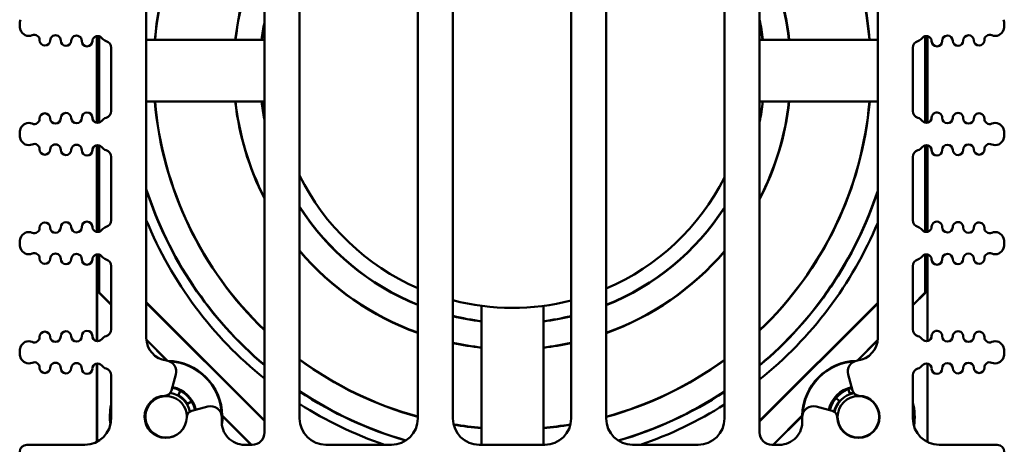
# Model space of a CAD drawing. Header units: inches. Extents: x 1 to 24, y 0.4 to 18.6.
# Tile 13 of 16: x 9.3 to 12.1, y 15.6 to 16.8. Entities that reach past the tile are written whole.
import ezdxf

# ---------------------------------------------------------------- set-up
doc = ezdxf.new("R2010")
doc.units = ezdxf.units.IN
doc.header["$LTSCALE"] = 0.8
doc.header["$MEASUREMENT"] = 0
doc.layers.add('Visible (ANSI)', color=7, linetype='Continuous', lineweight=50)

msp = doc.modelspace()

# ---------------------------------------------------------------- linework, layer by layer
at = {"layer": 'Visible (ANSI)'}
for p, q in [((10.0407, 18.2323), (10.0407, 15.6423)), ((10.1407, 15.6823), (10.1407, 18.2323)), ((10.4767, 18.2323), (10.4767, 15.6823)), ((10.5767, 15.6823), (10.5767, 18.2323)), ((10.9127, 18.2323), (10.9127, 15.6823)), ((11.4487, 15.6423), (11.4487, 18.2323)), ((11.0127, 15.6823), (11.0127, 18.06)), ((11.3487, 18.057), (11.3487, 15.6823)), ((9.7047, 15.9116), (9.7047, 17.4321)), ((11.7847, 17.4321), (11.7847, 15.9116)), ((9.3447, 16.8012), (9.3447, 16.8028)), ((12.1447, 16.8012), (12.1447, 16.8028)), ((9.5643, 16.7701), (9.5643, 16.5233)), ((9.565, 16.7702), (9.565, 16.5233)), ((9.5704, 16.5238), (9.5704, 16.7697)), ((9.5708, 16.5239), (9.5708, 16.7695)), ((9.7047, 16.7598), (10.0407, 16.7598)), ((11.4487, 16.7598), (11.7847, 16.7598)), ((11.92, 16.7699), (11.92, 16.5235)), ((11.9204, 16.77), (11.9204, 16.5234)), ((11.9259, 16.5235), (11.9259, 16.77)), ((11.9265, 16.5236), (11.9265, 16.7698)), ((9.6047, 16.7367), (9.6047, 16.5568)), ((11.8847, 16.5568), (11.8847, 16.7367)), ((10.0407, 16.5838), (9.7047, 16.5838)), ((11.7847, 16.5838), (11.4487, 16.5838)), ((9.3447, 16.4906), (9.3447, 16.4923)), ((12.1447, 16.4906), (12.1447, 16.4923)), ((9.5643, 16.4595), (9.5643, 16.2128)), ((9.565, 16.4596), (9.565, 16.2127)), ((9.5704, 16.2132), (9.5704, 16.4591)), ((9.5708, 16.2134), (9.5708, 16.459)), ((11.92, 16.4594), (11.92, 16.213)), ((11.9204, 16.4595), (11.9204, 16.2129)), ((11.9259, 16.2129), (11.9259, 16.4594)), ((11.9265, 16.2131), (11.9265, 16.4593)), ((9.6047, 16.4261), (9.6047, 16.2462)), ((11.8847, 16.2462), (11.8847, 16.4261)), ((9.3447, 16.1801), (9.3447, 16.1817)), ((12.1447, 16.1801), (12.1447, 16.1817)), ((9.5643, 16.149), (9.5643, 15.9022)), ((9.565, 16.1491), (9.565, 15.9022)), ((9.5704, 16.04), (9.5704, 16.1486)), ((9.5708, 16.0402), (9.5708, 16.1484)), ((11.92, 16.1488), (11.92, 16.0402)), ((11.9204, 16.1489), (11.9204, 16.04)), ((11.9259, 15.9024), (11.9259, 16.1489)), ((11.9265, 15.9025), (11.9265, 16.1487)), ((9.6047, 16.1155), (9.6047, 15.9357)), ((11.8847, 15.9357), (11.8847, 16.1155)), ((9.5704, 16.04), (9.5708, 16.0402)), ((9.6047, 16.0058), (9.5704, 16.04)), ((9.6047, 16.0064), (9.5708, 16.0402)), ((11.92, 16.0402), (11.8847, 16.0049)), ((11.9204, 16.04), (11.8847, 16.0043)), ((11.9204, 16.04), (11.92, 16.0402)), ((9.7047, 16.0128), (10.0407, 15.6768)), ((10.0407, 15.6752), (9.7047, 16.0112)), ((10.6582, 15.6073), (10.6582, 16.0026)), ((10.8342, 16.0026), (10.8342, 15.6073)), ((11.4487, 15.6753), (11.7847, 16.0113)), ((11.7847, 16.0097), (11.4487, 15.6737)), ((9.7644, 15.8467), (9.7049, 15.9062)), ((9.7635, 15.847), (9.7049, 15.9055)), ((11.7843, 15.9045), (11.7268, 15.847)), ((11.7842, 15.9038), (11.7275, 15.8471)), ((9.3447, 15.8695), (9.3447, 15.8711)), ((12.1447, 15.8695), (12.1447, 15.8711)), ((9.5643, 15.8384), (9.5643, 15.6158)), ((9.565, 15.8385), (9.565, 15.6161)), ((11.9259, 15.6156), (11.9259, 15.8383)), ((11.9265, 15.615), (11.9265, 15.8382)), ((9.6047, 15.805), (9.6047, 15.6823)), ((9.7767, 15.7616), (9.7888, 15.8071)), ((11.7005, 15.8071), (11.7127, 15.7616)), ((11.8847, 15.6823), (11.8847, 15.805)), ((11.7009, 15.7658), (11.7055, 15.7531)), ((9.8017, 15.761), (9.795, 15.7487)), ((11.6756, 15.7322), (11.6658, 15.7404)), ((9.8214, 15.7235), (9.8334, 15.7307)), ((9.8794, 15.7159), (9.8345, 15.7039)), ((11.6549, 15.7039), (11.61, 15.7159)), ((10.0038, 15.6073), (9.9208, 15.6902)), ((10.0032, 15.6073), (9.9213, 15.6891)), ((11.57, 15.6902), (11.487, 15.6073)), ((11.5695, 15.6891), (11.4877, 15.6073)), ((9.5297, 15.6073), (9.3647, 15.6073)), ((10.0057, 15.6073), (9.9842, 15.6073)), ((10.4017, 15.6073), (10.2157, 15.6073)), ((10.8377, 15.6073), (10.6517, 15.6073)), ((11.2737, 15.6073), (11.0877, 15.6073)), ((11.5051, 15.6073), (11.4837, 15.6073)), ((12.1247, 15.6073), (11.9597, 15.6073))]:
    msp.add_line(p, q, dxfattribs=at)
msp.add_circle((11.7297, 15.6868), 0.059, dxfattribs=at)
for centre, radius, start, end in [((10.7454, 16.6711), 1.0202, 133.6954, 175.0093), ((10.7454, 16.6711), 1.0195, 133.7306, 175.0061), ((10.7454, 16.6711), 1.0202, 4.9907, 46.4207), ((10.7454, 16.6711), 1.0195, 4.9939, 46.3857), ((10.7454, 16.6711), 0.7925, 152.7819, 173.5703), ((10.7454, 16.6711), 0.7918, 152.8741, 173.5649), ((10.7454, 16.6711), 0.7925, 6.4297, 27.4536), ((10.7454, 16.6711), 0.7918, 6.4351, 27.3623), ((9.3872, 16.8028), 0.0425, 160.9481, 180), ((9.3872, 16.8012), 0.0425, 180, 199.0519), ((10.7454, 16.6711), 0.7182, 168.9117, 172.9014), ((10.7454, 16.6711), 0.7175, 169.1817, 172.8949), ((10.7454, 16.6711), 0.7182, 7.0986, 11.6926), ((10.7454, 16.6711), 0.7175, 7.1051, 11.4374), ((12.1022, 16.8028), 0.0425, 0, 19.0519), ((12.1022, 16.8012), 0.0425, 340.9481, 0), ((9.3706, 16.7955), 0.025, 199.0519, 293.1479), ((9.3863, 16.7587), 0.015, 358.8983, 113.1479), ((9.4463, 16.7575), 0.015, 358.8983, 178.8983), ((12.043, 16.7575), 0.015, 1.1017, 181.1017), ((12.103, 16.7587), 0.015, 66.8521, 181.1017), ((12.1187, 16.7955), 0.025, 246.8521, 340.9481), ((9.4163, 16.7581), 0.015, 178.8983, 358.8983), ((9.4763, 16.757), 0.015, 178.8983, 358.8983), ((9.5063, 16.7564), 0.015, 358.8983, 178.8983), ((9.5363, 16.7558), 0.015, 178.8983, 358.8983), ((9.5663, 16.7552), 0.015, 37.5805, 178.8983), ((9.598, 16.7796), 0.025, 217.5805, 252.7432), ((9.5847, 16.7367), 0.02, 0, 72.7432), ((11.9047, 16.7367), 0.02, 107.2568, 180), ((11.8913, 16.7796), 0.025, 287.2568, 322.4195), ((11.923, 16.7552), 0.015, 1.1017, 142.4195), ((11.953, 16.7558), 0.015, 181.1017, 1.1017), ((11.983, 16.7564), 0.015, 1.1017, 181.1017), ((12.013, 16.757), 0.015, 181.1017, 1.1017), ((12.073, 16.7581), 0.015, 181.1017, 1.1017), ((10.7454, 16.6711), 1.0202, 184.9064, 226.3046), ((10.7454, 16.6711), 1.0195, 184.9096, 226.2694), ((10.7454, 16.6711), 0.7925, 186.3209, 207.2181), ((10.7454, 16.6711), 0.7918, 186.3262, 207.1259), ((10.7454, 16.6711), 0.7182, 186.9784, 191.0883), ((10.7454, 16.6711), 0.7175, 186.9848, 190.8183), ((10.7454, 16.6711), 0.7918, 332.6377, 353.6738), ((10.7454, 16.6711), 1.0202, 313.5793, 355.0936), ((10.7454, 16.6711), 0.7182, 348.3074, 353.0216), ((10.7454, 16.6711), 0.7925, 332.5464, 353.6791), ((10.7454, 16.6711), 1.0195, 313.6143, 355.0904), ((10.7454, 16.6711), 0.7175, 348.5626, 353.0152), ((9.4163, 16.5353), 0.015, 1.1017, 181.1017), ((9.4763, 16.5365), 0.015, 1.1017, 181.1017), ((9.5363, 16.5376), 0.015, 1.1017, 181.1017), ((9.5847, 16.5568), 0.02, 287.2568, 0), ((11.9047, 16.5568), 0.02, 180, 252.7432), ((11.953, 16.5376), 0.015, 358.8983, 178.8983), ((12.013, 16.5365), 0.015, 358.8983, 178.8983), ((12.073, 16.5353), 0.015, 358.8983, 178.8983), ((9.3706, 16.498), 0.025, 66.8521, 160.9481), ((9.3863, 16.5347), 0.015, 246.8521, 1.1017), ((9.4463, 16.5359), 0.015, 181.1017, 1.1017), ((9.5063, 16.5371), 0.015, 181.1017, 1.1017), ((9.5663, 16.5382), 0.015, 181.1017, 322.4195), ((9.598, 16.5138), 0.025, 107.2568, 142.4195), ((11.8913, 16.5138), 0.025, 37.5805, 72.7432), ((11.923, 16.5382), 0.015, 217.5805, 358.8983), ((11.983, 16.5371), 0.015, 178.8983, 358.8983), ((12.043, 16.5359), 0.015, 178.8983, 358.8983), ((12.103, 16.5347), 0.015, 178.8983, 293.1479), ((12.1187, 16.498), 0.025, 19.0519, 113.1479), ((9.3872, 16.4923), 0.0425, 160.9481, 180), ((12.1022, 16.4923), 0.0425, 0, 19.0519), ((9.3872, 16.4906), 0.0425, 180, 199.0519), ((9.3706, 16.4849), 0.025, 199.0519, 293.1479), ((12.1187, 16.4849), 0.025, 246.8521, 340.9481), ((12.1022, 16.4906), 0.0425, 340.9481, 0), ((9.3863, 16.4481), 0.015, 358.8983, 113.1479), ((9.4163, 16.4476), 0.015, 178.8983, 358.8983), ((9.4463, 16.447), 0.015, 358.8983, 178.8983), ((9.4763, 16.4464), 0.015, 178.8983, 358.8983), ((9.5063, 16.4458), 0.015, 358.8983, 178.8983), ((9.5363, 16.4453), 0.015, 178.8983, 358.8983), ((9.5663, 16.4447), 0.015, 37.5805, 178.8983), ((9.598, 16.4691), 0.025, 217.5805, 252.7432), ((9.5847, 16.4261), 0.02, 0, 72.7432), ((11.9047, 16.4261), 0.02, 107.2568, 180), ((11.8913, 16.4691), 0.025, 287.2568, 322.4195), ((11.923, 16.4447), 0.015, 1.1017, 142.4195), ((11.953, 16.4453), 0.015, 181.1017, 1.1017), ((11.983, 16.4458), 0.015, 1.1017, 181.1017), ((12.013, 16.4464), 0.015, 181.1017, 1.1017), ((12.043, 16.447), 0.015, 1.1017, 181.1017), ((12.073, 16.4476), 0.015, 181.1017, 1.1017), ((12.103, 16.4481), 0.015, 66.8521, 181.1017), ((10.7462, 16.6718), 0.675, 206.2295, 246.4685), ((10.7462, 16.6718), 0.675, 293.2548, 333.2016), ((10.7454, 16.6711), 1.0938, 197.9254, 229.8879), ((10.7454, 16.6711), 1.0945, 198.031, 229.9168), ((10.7454, 16.6711), 1.0938, 310.0097, 341.8217), ((10.7454, 16.6711), 1.0945, 309.9809, 341.7176), ((10.7454, 16.6711), 0.7175, 212.5572, 248.0028), ((10.7454, 16.6711), 0.7182, 212.6389, 248.0239), ((10.7454, 16.6711), 0.7175, 291.8684, 327.2214), ((10.7454, 16.6711), 0.7182, 291.8475, 327.1404), ((9.4763, 16.2259), 0.015, 1.1017, 181.1017), ((9.5363, 16.2271), 0.015, 1.1017, 181.1017), ((9.5847, 16.2462), 0.02, 287.2568, 0), ((10.7462, 16.6718), 1.125, 202.2146, 231.163), ((11.9047, 16.2462), 0.02, 180, 252.7432), ((11.953, 16.2271), 0.015, 358.8983, 178.8983), ((12.013, 16.2259), 0.015, 358.8983, 178.8983), ((9.3706, 16.1874), 0.025, 66.8521, 160.9481), ((9.3863, 16.2242), 0.015, 246.8521, 1.1017), ((9.4163, 16.2248), 0.015, 1.1017, 181.1017), ((9.4463, 16.2253), 0.015, 181.1017, 1.1017), ((9.5063, 16.2265), 0.015, 181.1017, 1.1017), ((9.5663, 16.2277), 0.015, 181.1017, 322.4195), ((9.598, 16.2033), 0.025, 107.2568, 142.4195), ((10.7462, 16.6718), 1.125, 308.6417, 337.3857), ((11.8913, 16.2033), 0.025, 37.5805, 72.7432), ((11.923, 16.2277), 0.015, 217.5805, 358.8983), ((11.983, 16.2265), 0.015, 178.8983, 358.8983), ((12.043, 16.2253), 0.015, 178.8983, 358.8983), ((12.073, 16.2248), 0.015, 358.8983, 178.8983), ((12.103, 16.2242), 0.015, 178.8983, 293.1479), ((12.1187, 16.1874), 0.025, 19.0519, 113.1479), ((9.3872, 16.1817), 0.0425, 160.9481, 180), ((12.1022, 16.1817), 0.0425, 0, 19.0519), ((9.3872, 16.1801), 0.0425, 180, 199.0519), ((9.3706, 16.1744), 0.025, 199.0519, 293.1479), ((10.7454, 16.6711), 0.7918, 220.2068, 250.16), ((10.7454, 16.6711), 0.7925, 220.2627, 250.1771), ((10.7454, 16.6711), 0.7918, 289.725, 319.6258), ((10.7454, 16.6711), 0.7925, 289.708, 319.5702), ((12.1187, 16.1744), 0.025, 246.8521, 340.9481), ((12.1022, 16.1801), 0.0425, 340.9481, 0), ((9.3863, 16.1376), 0.015, 358.8983, 113.1479), ((9.4163, 16.137), 0.015, 178.8983, 358.8983), ((9.4463, 16.1364), 0.015, 358.8983, 178.8983), ((9.4763, 16.1359), 0.015, 178.8983, 358.8983), ((9.5063, 16.1353), 0.015, 358.8983, 178.8983), ((9.5363, 16.1347), 0.015, 178.8983, 358.8983), ((9.5663, 16.1341), 0.015, 37.5805, 178.8983), ((9.598, 16.1585), 0.025, 217.5805, 252.7432), ((9.5847, 16.1155), 0.02, 0, 72.7432), ((11.9047, 16.1155), 0.02, 107.2568, 180), ((11.8913, 16.1585), 0.025, 287.2568, 322.4195), ((11.923, 16.1341), 0.015, 1.1017, 142.4195), ((11.953, 16.1347), 0.015, 181.1017, 1.1017), ((11.983, 16.1353), 0.015, 1.1017, 181.1017), ((12.013, 16.1359), 0.015, 181.1017, 1.1017), ((12.043, 16.1364), 0.015, 1.1017, 181.1017), ((12.073, 16.137), 0.015, 181.1017, 1.1017), ((12.103, 16.1376), 0.015, 66.8521, 181.1017), ((10.7462, 16.6718), 0.675, 255.4571, 284.2807), ((10.7454, 16.6711), 0.7175, 256.3972, 263.0152), ((10.7454, 16.6711), 0.7182, 256.4099, 263.0216), ((10.7454, 16.6711), 0.7175, 277.1051, 283.4799), ((10.7454, 16.6711), 0.7182, 277.0986, 283.4674), ((9.5847, 15.9357), 0.02, 287.2568, 0), ((11.9047, 15.9357), 0.02, 180, 252.7432), ((9.3863, 15.9136), 0.015, 246.8521, 1.1017), ((9.4163, 15.9142), 0.015, 1.1017, 181.1017), ((9.4463, 15.9148), 0.015, 181.1017, 1.1017), ((9.4763, 15.9154), 0.015, 1.1017, 181.1017), ((9.5063, 15.9159), 0.015, 181.1017, 1.1017), ((9.5363, 15.9165), 0.015, 1.1017, 181.1017), ((9.5663, 15.9171), 0.015, 181.1017, 322.4195), ((9.598, 15.8927), 0.025, 107.2568, 142.4195), ((9.7697, 15.9116), 0.065, 180, 263.0535), ((11.7197, 15.9116), 0.065, 276.9465, 0), ((11.8913, 15.8927), 0.025, 37.5805, 72.7432), ((11.923, 15.9171), 0.015, 217.5805, 358.8983), ((11.953, 15.9165), 0.015, 358.8983, 178.8983), ((11.983, 15.9159), 0.015, 178.8983, 358.8983), ((12.013, 15.9154), 0.015, 358.8983, 178.8983), ((12.043, 15.9148), 0.015, 178.8983, 358.8983), ((12.073, 15.9142), 0.015, 358.8983, 178.8983), ((12.103, 15.9136), 0.015, 178.8983, 293.1479), ((9.3872, 15.8711), 0.0425, 160.9481, 180), ((9.3706, 15.8769), 0.025, 66.8521, 160.9481), ((10.7454, 16.6711), 0.7918, 257.6955, 263.6738), ((10.7454, 16.6711), 0.7925, 257.7058, 263.6791), ((10.7454, 16.6711), 0.7918, 276.4351, 282.1937), ((10.7454, 16.6711), 0.7925, 276.4297, 282.1835), ((12.1187, 15.8769), 0.025, 19.0519, 113.1479), ((12.1022, 15.8711), 0.0425, 0, 19.0519), ((9.3872, 15.8695), 0.0425, 180, 199.0519), ((9.3706, 15.8638), 0.025, 199.0519, 293.1479), ((10.7454, 16.6711), 1.0195, 233.6169, 254.7158), ((10.7454, 16.6711), 1.0202, 233.644, 254.7258), ((10.7454, 16.6711), 1.0195, 285.1971, 306.2787), ((10.7454, 16.6711), 1.0202, 285.1871, 306.2517), ((12.1187, 15.8638), 0.025, 246.8521, 340.9481), ((12.1022, 15.8695), 0.0425, 340.9481, 0), ((9.3863, 15.827), 0.015, 358.8983, 113.1479), ((9.4163, 15.8265), 0.015, 178.8983, 358.8983), ((9.4463, 15.8259), 0.015, 358.8983, 178.8983), ((9.4763, 15.8253), 0.015, 178.8983, 358.8983), ((9.5063, 15.8247), 0.015, 358.8983, 178.8983), ((9.5363, 15.8241), 0.015, 178.8983, 358.8983), ((9.5663, 15.8236), 0.015, 37.5805, 178.8983), ((9.598, 15.848), 0.025, 217.5805, 252.7432), ((9.5847, 15.805), 0.02, 0, 72.7432), ((9.7579, 15.8153), 0.032, 345, 83.0535), ((9.7612, 15.6868), 0.1602, 89.1772, 89.4863), ((9.7612, 15.6868), 0.1597, 1.2099, 88.5741), ((9.7612, 15.6868), 0.1586, 355.0614, 87.0759), ((11.7297, 15.6868), 0.1597, 92.0424, 178.7901), ((11.7297, 15.6868), 0.1586, 93.5592, 177.1066), ((11.7314, 15.8153), 0.032, 96.9465, 195), ((11.9047, 15.805), 0.02, 107.2568, 180), ((11.8913, 15.848), 0.025, 287.2568, 322.4195), ((11.923, 15.8236), 0.015, 1.1017, 142.4195), ((11.953, 15.8241), 0.015, 181.1017, 1.1017), ((11.983, 15.8247), 0.015, 1.1017, 181.1017), ((12.013, 15.8253), 0.015, 181.1017, 1.1017), ((12.043, 15.8259), 0.015, 1.1017, 181.1017), ((12.073, 15.8265), 0.015, 181.1017, 1.1017), ((12.103, 15.827), 0.015, 66.8521, 181.1017), ((9.7612, 15.6868), 0.0845, 13.2769, 77.9665), ((9.7612, 15.6868), 0.0845, 13.2769, 77.9665), ((9.7612, 15.6868), 0.0867, 13.3203, 77.8918), ((11.7297, 15.6868), 0.0867, 103.0642, 166.9358), ((11.7297, 15.6868), 0.0845, 103.0142, 166.9858), ((11.7312, 15.6868), 0.0845, 103.9944, 167.2485), ((9.7597, 15.6868), 0.06, 91.6545, 358.3455), ((9.7612, 15.6868), 0.059, 2.0391, 311.4073), ((9.7573, 15.7668), 0.02, 271.6545, 345), ((9.7612, 15.6868), 0.069, 12.046, 79.8504), ((9.7612, 15.6868), 0.0705, 31.2977, 61.2977), ((10.7454, 16.6711), 1.0938, 236.4363, 253.9612), ((10.7454, 16.6711), 1.0945, 236.459, 253.9318), ((10.7454, 16.6711), 1.0938, 285.982, 303.4697), ((10.7454, 16.6711), 1.0945, 286.0119, 303.4471), ((11.7297, 15.6868), 0.069, 101.2539, 168.7461), ((11.7297, 15.6868), 0.06, 181.6545, 88.3455), ((11.7297, 15.6868), 0.0705, 101.8037, 110.0077), ((11.732, 15.7668), 0.02, 195, 268.3455), ((9.7612, 15.6868), 0.1602, 167.7299, 187.9767), ((9.7612, 15.6868), 0.1586, 170.5973, 186.3832), ((9.8876, 15.685), 0.032, 359.1646, 105), ((10.7462, 16.6718), 1.125, 237.4375, 251.1344), ((10.7462, 16.6718), 1.125, 288.8656, 302.3818), ((11.6017, 15.685), 0.032, 75, 180.8354), ((11.7297, 15.6868), 0.0705, 140.0077, 168.1963), ((11.7297, 15.6868), 0.1602, 350.7346, 14.5758), ((11.7297, 15.6868), 0.1586, 351.9901, 12.2764), ((9.5297, 15.6823), 0.075, 270, 0), ((9.8396, 15.6845), 0.02, 105, 178.3455), ((9.7597, 15.6868), 0.16, 356.2886, 359.1646), ((9.7612, 15.6868), 0.1602, 351.8591, 0.8228), ((10.2157, 15.6823), 0.075, 180, 270), ((10.4017, 15.6823), 0.075, 270, 0), ((10.6517, 15.6823), 0.075, 180, 270), ((10.8377, 15.6823), 0.075, 270, 0), ((11.0877, 15.6823), 0.075, 180, 270), ((11.2737, 15.6823), 0.075, 270, 0), ((11.7297, 15.6868), 0.1602, 179.1772, 185.0634), ((11.7297, 15.6868), 0.16, 180.8354, 183.7114), ((11.6497, 15.6845), 0.02, 1.6545, 75), ((11.9597, 15.6823), 0.075, 180, 270), ((9.9842, 15.6723), 0.065, 176.2886, 270), ((10.7454, 16.6711), 1.0195, 260.583, 265.0904), ((10.7454, 16.6711), 1.0202, 260.5984, 265.0936), ((10.7454, 16.6711), 1.0195, 274.9939, 279.3283), ((10.7454, 16.6711), 1.0202, 274.9907, 279.3128), ((11.5051, 15.6723), 0.065, 270, 3.7114), ((10.0057, 15.6423), 0.035, 270, 0), ((11.4837, 15.6423), 0.035, 180, 270), ((9.3647, 15.5873), 0.02, 90, 180), ((12.1247, 15.5873), 0.02, 0, 90)]:
    msp.add_arc(centre, radius, start, end, dxfattribs=at)
msp.add_ellipse((11.8009, 15.6157), major_axis=(0.0884, -0.0884), ratio=0.999924, start_param=0.782853, end_param=0.78536, dxfattribs=at)
for points in [[(9.764, 15.8468), (9.7637, 15.8469), (9.7635, 15.847)], [(9.9213, 15.6891), (9.9211, 15.6897), (9.9208, 15.6902)], [(11.57, 15.6902), (11.5697, 15.6897), (11.5695, 15.6891)]]:
    msp.add_open_spline(points, degree=2, dxfattribs=at)

doc.saveas('drawing.dxf')
